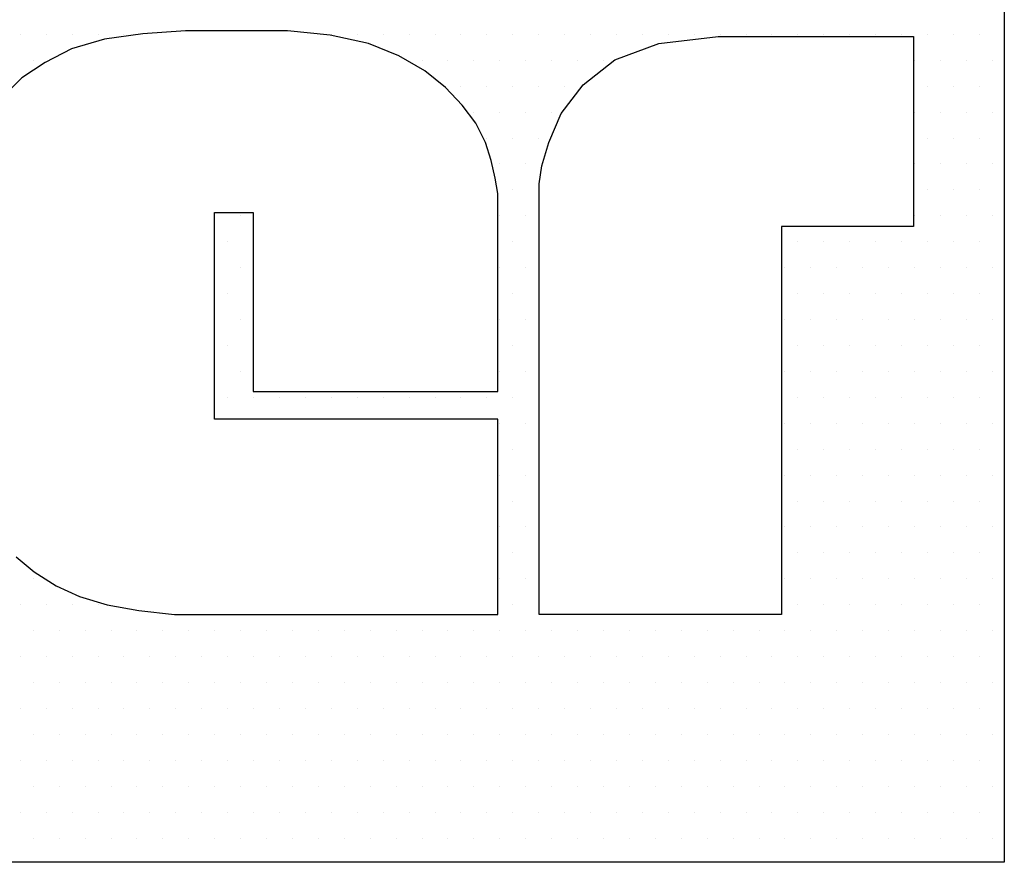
# Model space of a CAD drawing. Extents: x -71 to 52, y -13 to 68.
# Tile 37 of 81: x 33.79 to 33.94, y 20.271 to 20.399. Entities that reach past the tile are written whole.
import ezdxf

# ---------------------------------------------------------------- set-up
doc = ezdxf.new("R2010")
doc.units = 0
doc.header["$LTSCALE"] = 1.21
doc.header["$MEASUREMENT"] = 0
doc.layers.get('0').update_dxf_attribs({"linetype": 'CONTINUOUS'})
doc.layers.add('parker', color=40, linetype='CONTINUOUS')
doc.layers.add('YELLOW', color=2, linetype='CONTINUOUS')

# ---------------------------------------------------------------- blocks, each defined once
blk = doc.blocks.new('*X5')
at = {"color": 0}
for p, q in [((10.08281, 1.19063), (10.08281, 1.19063)), ((10.09219, 1.19063), (10.09219, 1.19063)), ((10.10156, 1.19063), (10.10156, 1.19063)), ((10.11094, 1.19063), (10.11094, 1.19063)), ((10.12031, 1.19063), (10.12031, 1.19063)), ((10.19531, 1.19063), (10.19531, 1.19063)), ((10.20469, 1.19063), (10.20469, 1.19063)), ((10.21406, 1.19063), (10.21406, 1.19063)), ((10.22344, 1.19063), (10.22344, 1.19063)), ((10.23281, 1.19063), (10.23281, 1.19063)), ((10.24219, 1.19063), (10.24219, 1.19063)), ((10.25156, 1.19063), (10.25156, 1.19063)), ((10.26094, 1.19063), (10.26094, 1.19063)), ((10.27031, 1.19063), (10.27031, 1.19063)), ((10.27969, 1.19063), (10.27969, 1.19063)), ((10.28906, 1.19063), (10.28906, 1.19063)), ((10.29844, 1.19063), (10.29844, 1.19063)), ((10.30781, 1.19063), (10.30781, 1.19063)), ((10.31719, 1.19063), (10.31719, 1.19063)), ((10.32656, 1.19063), (10.32656, 1.19063)), ((10.33594, 1.19063), (10.33594, 1.19063)), ((10.34531, 1.19063), (10.34531, 1.19063)), ((10.35469, 1.19063), (10.35469, 1.19063)), ((10.36406, 1.19063), (10.36406, 1.19063)), ((10.37344, 1.19063), (10.37344, 1.19063)), ((10.38281, 1.19063), (10.38281, 1.19063)), ((10.39219, 1.19063), (10.39219, 1.19063)), ((10.40156, 1.19063), (10.40156, 1.19063)), ((10.41094, 1.19063), (10.41094, 1.19063)), ((10.42031, 1.19063), (10.42031, 1.19063)), ((10.42969, 1.19063), (10.42969, 1.19063)), ((10.0875, 1.18125), (10.0875, 1.18125)), ((10.22813, 1.18125), (10.22813, 1.18125)), ((10.2375, 1.18125), (10.2375, 1.18125)), ((10.24687, 1.18125), (10.24687, 1.18125)), ((10.25625, 1.18125), (10.25625, 1.18125)), ((10.26562, 1.18125), (10.26562, 1.18125)), ((10.275, 1.18125), (10.275, 1.18125)), ((10.28438, 1.18125), (10.28438, 1.18125)), ((10.29375, 1.18125), (10.29375, 1.18125)), ((10.40625, 1.18125), (10.40625, 1.18125)), ((10.41563, 1.18125), (10.41563, 1.18125)), ((10.425, 1.18125), (10.425, 1.18125)), ((10.43437, 1.18125), (10.43437, 1.18125)), ((10.24219, 1.17188), (10.24219, 1.17188)), ((10.25156, 1.17188), (10.25156, 1.17188)), ((10.26094, 1.17188), (10.26094, 1.17188)), ((10.27031, 1.17188), (10.27031, 1.17188)), ((10.27969, 1.17188), (10.27969, 1.17188)), ((10.41094, 1.17188), (10.41094, 1.17188)), ((10.42031, 1.17188), (10.42031, 1.17188)), ((10.42969, 1.17188), (10.42969, 1.17188)), ((10.24687, 1.1625), (10.24687, 1.1625)), ((10.25625, 1.1625), (10.25625, 1.1625)), ((10.26562, 1.1625), (10.26562, 1.1625)), ((10.275, 1.1625), (10.275, 1.1625)), ((10.40625, 1.1625), (10.40625, 1.1625)), ((10.41563, 1.1625), (10.41563, 1.1625)), ((10.425, 1.1625), (10.425, 1.1625)), ((10.43437, 1.1625), (10.43437, 1.1625)), ((10.25156, 1.15312), (10.25156, 1.15312)), ((10.26094, 1.15312), (10.26094, 1.15312)), ((10.27031, 1.15312), (10.27031, 1.15312)), ((10.41094, 1.15312), (10.41094, 1.15312)), ((10.42031, 1.15312), (10.42031, 1.15312)), ((10.42969, 1.15312), (10.42969, 1.15312)), ((10.25625, 1.14375), (10.25625, 1.14375)), ((10.26562, 1.14375), (10.26562, 1.14375)), ((10.40625, 1.14375), (10.40625, 1.14375)), ((10.41563, 1.14375), (10.41563, 1.14375)), ((10.425, 1.14375), (10.425, 1.14375)), ((10.43437, 1.14375), (10.43437, 1.14375)), ((10.26094, 1.13437), (10.26094, 1.13437)), ((10.27031, 1.13437), (10.27031, 1.13437)), ((10.41094, 1.13437), (10.41094, 1.13437)), ((10.42031, 1.13437), (10.42031, 1.13437)), ((10.42969, 1.13437), (10.42969, 1.13437)), ((10.15312, 1.125), (10.15312, 1.125)), ((10.1625, 1.125), (10.1625, 1.125)), ((10.25625, 1.125), (10.25625, 1.125)), ((10.26562, 1.125), (10.26562, 1.125)), ((10.40625, 1.125), (10.40625, 1.125)), ((10.41563, 1.125), (10.41563, 1.125)), ((10.425, 1.125), (10.425, 1.125)), ((10.43437, 1.125), (10.43437, 1.125)), ((10.15781, 1.11562), (10.15781, 1.11562)), ((10.26094, 1.11562), (10.26094, 1.11562)), ((10.27031, 1.11562), (10.27031, 1.11562)), ((10.36406, 1.11562), (10.36406, 1.11562)), ((10.37344, 1.11562), (10.37344, 1.11562)), ((10.38281, 1.11562), (10.38281, 1.11562)), ((10.39219, 1.11562), (10.39219, 1.11562)), ((10.40156, 1.11562), (10.40156, 1.11562)), ((10.41094, 1.11562), (10.41094, 1.11562)), ((10.42031, 1.11562), (10.42031, 1.11562)), ((10.42969, 1.11562), (10.42969, 1.11562)), ((10.15312, 1.10625), (10.15312, 1.10625)), ((10.1625, 1.10625), (10.1625, 1.10625)), ((10.25625, 1.10625), (10.25625, 1.10625)), ((10.26562, 1.10625), (10.26562, 1.10625)), ((10.35938, 1.10625), (10.35938, 1.10625)), ((10.36875, 1.10625), (10.36875, 1.10625)), ((10.37813, 1.10625), (10.37813, 1.10625)), ((10.3875, 1.10625), (10.3875, 1.10625)), ((10.39687, 1.10625), (10.39687, 1.10625)), ((10.40625, 1.10625), (10.40625, 1.10625)), ((10.41563, 1.10625), (10.41563, 1.10625)), ((10.425, 1.10625), (10.425, 1.10625)), ((10.43437, 1.10625), (10.43437, 1.10625)), ((10.15781, 1.09688), (10.15781, 1.09688)), ((10.26094, 1.09688), (10.26094, 1.09688)), ((10.27031, 1.09688), (10.27031, 1.09688)), ((10.36406, 1.09688), (10.36406, 1.09688)), ((10.37344, 1.09688), (10.37344, 1.09688)), ((10.38281, 1.09688), (10.38281, 1.09688)), ((10.39219, 1.09688), (10.39219, 1.09688)), ((10.40156, 1.09688), (10.40156, 1.09688)), ((10.41094, 1.09688), (10.41094, 1.09688)), ((10.42031, 1.09688), (10.42031, 1.09688)), ((10.42969, 1.09688), (10.42969, 1.09688)), ((10.15312, 1.0875), (10.15312, 1.0875)), ((10.1625, 1.0875), (10.1625, 1.0875)), ((10.25625, 1.0875), (10.25625, 1.0875)), ((10.26562, 1.0875), (10.26562, 1.0875)), ((10.35938, 1.0875), (10.35938, 1.0875)), ((10.36875, 1.0875), (10.36875, 1.0875)), ((10.37813, 1.0875), (10.37813, 1.0875)), ((10.3875, 1.0875), (10.3875, 1.0875)), ((10.39687, 1.0875), (10.39687, 1.0875)), ((10.40625, 1.0875), (10.40625, 1.0875)), ((10.41563, 1.0875), (10.41563, 1.0875)), ((10.425, 1.0875), (10.425, 1.0875)), ((10.43437, 1.0875), (10.43437, 1.0875)), ((10.15781, 1.07812), (10.15781, 1.07812)), ((10.26094, 1.07812), (10.26094, 1.07812)), ((10.27031, 1.07812), (10.27031, 1.07812)), ((10.36406, 1.07812), (10.36406, 1.07812)), ((10.37344, 1.07812), (10.37344, 1.07812)), ((10.38281, 1.07812), (10.38281, 1.07812)), ((10.39219, 1.07812), (10.39219, 1.07812)), ((10.40156, 1.07812), (10.40156, 1.07812)), ((10.41094, 1.07812), (10.41094, 1.07812)), ((10.42031, 1.07812), (10.42031, 1.07812)), ((10.42969, 1.07812), (10.42969, 1.07812)), ((10.15312, 1.06875), (10.15312, 1.06875)), ((10.1625, 1.06875), (10.1625, 1.06875)), ((10.25625, 1.06875), (10.25625, 1.06875)), ((10.26562, 1.06875), (10.26562, 1.06875)), ((10.35938, 1.06875), (10.35938, 1.06875)), ((10.36875, 1.06875), (10.36875, 1.06875)), ((10.37813, 1.06875), (10.37813, 1.06875)), ((10.3875, 1.06875), (10.3875, 1.06875)), ((10.39687, 1.06875), (10.39687, 1.06875)), ((10.40625, 1.06875), (10.40625, 1.06875)), ((10.41563, 1.06875), (10.41563, 1.06875)), ((10.425, 1.06875), (10.425, 1.06875)), ((10.43437, 1.06875), (10.43437, 1.06875)), ((10.15781, 1.05937), (10.15781, 1.05937)), ((10.16719, 1.05937), (10.16719, 1.05937)), ((10.17656, 1.05937), (10.17656, 1.05937)), ((10.18594, 1.05937), (10.18594, 1.05937)), ((10.19531, 1.05937), (10.19531, 1.05937)), ((10.20469, 1.05937), (10.20469, 1.05937)), ((10.21406, 1.05937), (10.21406, 1.05937)), ((10.22344, 1.05937), (10.22344, 1.05937)), ((10.23281, 1.05937), (10.23281, 1.05937)), ((10.24219, 1.05937), (10.24219, 1.05937)), ((10.25156, 1.05937), (10.25156, 1.05937)), ((10.26094, 1.05937), (10.26094, 1.05937)), ((10.27031, 1.05937), (10.27031, 1.05937)), ((10.36406, 1.05937), (10.36406, 1.05937)), ((10.37344, 1.05937), (10.37344, 1.05937)), ((10.38281, 1.05937), (10.38281, 1.05937)), ((10.39219, 1.05937), (10.39219, 1.05937)), ((10.40156, 1.05937), (10.40156, 1.05937)), ((10.41094, 1.05937), (10.41094, 1.05937)), ((10.42031, 1.05937), (10.42031, 1.05937)), ((10.42969, 1.05937), (10.42969, 1.05937)), ((10.25625, 1.05), (10.25625, 1.05)), ((10.26562, 1.05), (10.26562, 1.05)), ((10.35938, 1.05), (10.35938, 1.05)), ((10.36875, 1.05), (10.36875, 1.05)), ((10.37813, 1.05), (10.37813, 1.05)), ((10.3875, 1.05), (10.3875, 1.05)), ((10.39687, 1.05), (10.39687, 1.05)), ((10.40625, 1.05), (10.40625, 1.05)), ((10.41563, 1.05), (10.41563, 1.05)), ((10.425, 1.05), (10.425, 1.05)), ((10.43437, 1.05), (10.43437, 1.05)), ((10.26094, 1.04062), (10.26094, 1.04062)), ((10.27031, 1.04062), (10.27031, 1.04062)), ((10.36406, 1.04062), (10.36406, 1.04062)), ((10.37344, 1.04062), (10.37344, 1.04062)), ((10.38281, 1.04062), (10.38281, 1.04062)), ((10.39219, 1.04062), (10.39219, 1.04062)), ((10.40156, 1.04062), (10.40156, 1.04062)), ((10.41094, 1.04062), (10.41094, 1.04062)), ((10.42031, 1.04062), (10.42031, 1.04062)), ((10.42969, 1.04062), (10.42969, 1.04062)), ((10.25625, 1.03125), (10.25625, 1.03125)), ((10.26562, 1.03125), (10.26562, 1.03125)), ((10.35938, 1.03125), (10.35938, 1.03125)), ((10.36875, 1.03125), (10.36875, 1.03125)), ((10.37813, 1.03125), (10.37813, 1.03125)), ((10.3875, 1.03125), (10.3875, 1.03125)), ((10.39687, 1.03125), (10.39687, 1.03125)), ((10.40625, 1.03125), (10.40625, 1.03125)), ((10.41563, 1.03125), (10.41563, 1.03125)), ((10.425, 1.03125), (10.425, 1.03125)), ((10.43437, 1.03125), (10.43437, 1.03125)), ((10.26094, 1.02187), (10.26094, 1.02187)), ((10.27031, 1.02187), (10.27031, 1.02187)), ((10.36406, 1.02187), (10.36406, 1.02187)), ((10.37344, 1.02187), (10.37344, 1.02187)), ((10.38281, 1.02187), (10.38281, 1.02187)), ((10.39219, 1.02187), (10.39219, 1.02187)), ((10.40156, 1.02187), (10.40156, 1.02187)), ((10.41094, 1.02187), (10.41094, 1.02187)), ((10.42031, 1.02187), (10.42031, 1.02187)), ((10.42969, 1.02187), (10.42969, 1.02187)), ((10.25625, 1.0125), (10.25625, 1.0125)), ((10.26562, 1.0125), (10.26562, 1.0125)), ((10.35938, 1.0125), (10.35938, 1.0125)), ((10.36875, 1.0125), (10.36875, 1.0125)), ((10.37813, 1.0125), (10.37813, 1.0125)), ((10.3875, 1.0125), (10.3875, 1.0125)), ((10.39687, 1.0125), (10.39687, 1.0125)), ((10.40625, 1.0125), (10.40625, 1.0125)), ((10.41563, 1.0125), (10.41563, 1.0125)), ((10.425, 1.0125), (10.425, 1.0125)), ((10.43437, 1.0125), (10.43437, 1.0125)), ((10.26094, 1.00313), (10.26094, 1.00313)), ((10.27031, 1.00313), (10.27031, 1.00313)), ((10.36406, 1.00313), (10.36406, 1.00313)), ((10.37344, 1.00313), (10.37344, 1.00313)), ((10.38281, 1.00313), (10.38281, 1.00313)), ((10.39219, 1.00313), (10.39219, 1.00313)), ((10.40156, 1.00313), (10.40156, 1.00313)), ((10.41094, 1.00313), (10.41094, 1.00313)), ((10.42031, 1.00313), (10.42031, 1.00313)), ((10.42969, 1.00313), (10.42969, 1.00313)), ((10.0875, 0.99375), (10.0875, 0.99375)), ((10.25625, 0.99375), (10.25625, 0.99375)), ((10.26562, 0.99375), (10.26562, 0.99375)), ((10.35938, 0.99375), (10.35938, 0.99375)), ((10.36875, 0.99375), (10.36875, 0.99375)), ((10.37813, 0.99375), (10.37813, 0.99375)), ((10.3875, 0.99375), (10.3875, 0.99375)), ((10.39687, 0.99375), (10.39687, 0.99375)), ((10.40625, 0.99375), (10.40625, 0.99375)), ((10.41563, 0.99375), (10.41563, 0.99375)), ((10.425, 0.99375), (10.425, 0.99375)), ((10.43437, 0.99375), (10.43437, 0.99375)), ((10.08281, 0.98437), (10.08281, 0.98437)), ((10.09219, 0.98437), (10.09219, 0.98437)), ((10.10156, 0.98437), (10.10156, 0.98437)), ((10.11094, 0.98437), (10.11094, 0.98437)), ((10.26094, 0.98437), (10.26094, 0.98437)), ((10.27031, 0.98437), (10.27031, 0.98437)), ((10.36406, 0.98437), (10.36406, 0.98437)), ((10.37344, 0.98437), (10.37344, 0.98437)), ((10.38281, 0.98437), (10.38281, 0.98437)), ((10.39219, 0.98437), (10.39219, 0.98437)), ((10.40156, 0.98437), (10.40156, 0.98437)), ((10.41094, 0.98437), (10.41094, 0.98437)), ((10.42031, 0.98437), (10.42031, 0.98437)), ((10.42969, 0.98437), (10.42969, 0.98437)), ((10.0875, 0.975), (10.0875, 0.975)), ((10.09688, 0.975), (10.09688, 0.975)), ((10.10625, 0.975), (10.10625, 0.975)), ((10.11563, 0.975), (10.11563, 0.975)), ((10.125, 0.975), (10.125, 0.975)), ((10.13438, 0.975), (10.13438, 0.975)), ((10.14375, 0.975), (10.14375, 0.975)), ((10.15312, 0.975), (10.15312, 0.975)), ((10.1625, 0.975), (10.1625, 0.975)), ((10.17188, 0.975), (10.17188, 0.975)), ((10.18125, 0.975), (10.18125, 0.975)), ((10.19063, 0.975), (10.19063, 0.975)), ((10.2, 0.975), (10.2, 0.975)), ((10.20938, 0.975), (10.20938, 0.975)), ((10.21875, 0.975), (10.21875, 0.975)), ((10.22813, 0.975), (10.22813, 0.975)), ((10.2375, 0.975), (10.2375, 0.975)), ((10.24687, 0.975), (10.24687, 0.975)), ((10.25625, 0.975), (10.25625, 0.975)), ((10.26562, 0.975), (10.26562, 0.975)), ((10.275, 0.975), (10.275, 0.975)), ((10.28438, 0.975), (10.28438, 0.975)), ((10.29375, 0.975), (10.29375, 0.975)), ((10.30313, 0.975), (10.30313, 0.975)), ((10.3125, 0.975), (10.3125, 0.975)), ((10.32188, 0.975), (10.32188, 0.975)), ((10.33125, 0.975), (10.33125, 0.975)), ((10.34063, 0.975), (10.34063, 0.975)), ((10.35, 0.975), (10.35, 0.975)), ((10.35938, 0.975), (10.35938, 0.975)), ((10.36875, 0.975), (10.36875, 0.975)), ((10.37813, 0.975), (10.37813, 0.975)), ((10.3875, 0.975), (10.3875, 0.975)), ((10.39687, 0.975), (10.39687, 0.975)), ((10.40625, 0.975), (10.40625, 0.975)), ((10.41563, 0.975), (10.41563, 0.975)), ((10.425, 0.975), (10.425, 0.975)), ((10.43437, 0.975), (10.43437, 0.975)), ((10.08281, 0.96562), (10.08281, 0.96562)), ((10.09219, 0.96562), (10.09219, 0.96562)), ((10.10156, 0.96562), (10.10156, 0.96562)), ((10.11094, 0.96562), (10.11094, 0.96562)), ((10.12031, 0.96562), (10.12031, 0.96562)), ((10.12969, 0.96562), (10.12969, 0.96562)), ((10.13906, 0.96562), (10.13906, 0.96562)), ((10.14844, 0.96562), (10.14844, 0.96562)), ((10.15781, 0.96562), (10.15781, 0.96562)), ((10.16719, 0.96562), (10.16719, 0.96562)), ((10.17656, 0.96562), (10.17656, 0.96562)), ((10.18594, 0.96562), (10.18594, 0.96562)), ((10.19531, 0.96562), (10.19531, 0.96562)), ((10.20469, 0.96562), (10.20469, 0.96562)), ((10.21406, 0.96562), (10.21406, 0.96562)), ((10.22344, 0.96562), (10.22344, 0.96562)), ((10.23281, 0.96562), (10.23281, 0.96562)), ((10.24219, 0.96562), (10.24219, 0.96562)), ((10.25156, 0.96562), (10.25156, 0.96562)), ((10.26094, 0.96562), (10.26094, 0.96562)), ((10.27031, 0.96562), (10.27031, 0.96562)), ((10.27969, 0.96562), (10.27969, 0.96562)), ((10.28906, 0.96562), (10.28906, 0.96562)), ((10.29844, 0.96562), (10.29844, 0.96562)), ((10.30781, 0.96562), (10.30781, 0.96562)), ((10.31719, 0.96562), (10.31719, 0.96562)), ((10.32656, 0.96562), (10.32656, 0.96562)), ((10.33594, 0.96562), (10.33594, 0.96562)), ((10.34531, 0.96562), (10.34531, 0.96562)), ((10.35469, 0.96562), (10.35469, 0.96562)), ((10.36406, 0.96562), (10.36406, 0.96562)), ((10.37344, 0.96562), (10.37344, 0.96562)), ((10.38281, 0.96562), (10.38281, 0.96562)), ((10.39219, 0.96562), (10.39219, 0.96562)), ((10.40156, 0.96562), (10.40156, 0.96562)), ((10.41094, 0.96562), (10.41094, 0.96562)), ((10.42031, 0.96562), (10.42031, 0.96562)), ((10.42969, 0.96562), (10.42969, 0.96562)), ((10.0875, 0.95625), (10.0875, 0.95625)), ((10.09688, 0.95625), (10.09688, 0.95625)), ((10.10625, 0.95625), (10.10625, 0.95625)), ((10.11563, 0.95625), (10.11563, 0.95625)), ((10.125, 0.95625), (10.125, 0.95625)), ((10.13438, 0.95625), (10.13438, 0.95625)), ((10.14375, 0.95625), (10.14375, 0.95625)), ((10.15312, 0.95625), (10.15312, 0.95625)), ((10.1625, 0.95625), (10.1625, 0.95625)), ((10.17188, 0.95625), (10.17188, 0.95625)), ((10.18125, 0.95625), (10.18125, 0.95625)), ((10.19063, 0.95625), (10.19063, 0.95625)), ((10.2, 0.95625), (10.2, 0.95625)), ((10.20938, 0.95625), (10.20938, 0.95625)), ((10.21875, 0.95625), (10.21875, 0.95625)), ((10.22813, 0.95625), (10.22813, 0.95625)), ((10.2375, 0.95625), (10.2375, 0.95625)), ((10.24687, 0.95625), (10.24687, 0.95625)), ((10.25625, 0.95625), (10.25625, 0.95625)), ((10.26562, 0.95625), (10.26562, 0.95625)), ((10.275, 0.95625), (10.275, 0.95625)), ((10.28438, 0.95625), (10.28438, 0.95625)), ((10.29375, 0.95625), (10.29375, 0.95625)), ((10.30313, 0.95625), (10.30313, 0.95625)), ((10.3125, 0.95625), (10.3125, 0.95625)), ((10.32188, 0.95625), (10.32188, 0.95625)), ((10.33125, 0.95625), (10.33125, 0.95625)), ((10.34063, 0.95625), (10.34063, 0.95625)), ((10.35, 0.95625), (10.35, 0.95625)), ((10.35938, 0.95625), (10.35938, 0.95625)), ((10.36875, 0.95625), (10.36875, 0.95625)), ((10.37813, 0.95625), (10.37813, 0.95625)), ((10.3875, 0.95625), (10.3875, 0.95625)), ((10.39687, 0.95625), (10.39687, 0.95625)), ((10.40625, 0.95625), (10.40625, 0.95625)), ((10.41563, 0.95625), (10.41563, 0.95625)), ((10.425, 0.95625), (10.425, 0.95625)), ((10.43437, 0.95625), (10.43437, 0.95625)), ((10.08281, 0.94688), (10.08281, 0.94688)), ((10.09219, 0.94688), (10.09219, 0.94688)), ((10.10156, 0.94688), (10.10156, 0.94688)), ((10.11094, 0.94688), (10.11094, 0.94688)), ((10.12031, 0.94688), (10.12031, 0.94688)), ((10.12969, 0.94688), (10.12969, 0.94688)), ((10.13906, 0.94688), (10.13906, 0.94688)), ((10.14844, 0.94688), (10.14844, 0.94688)), ((10.15781, 0.94688), (10.15781, 0.94688)), ((10.16719, 0.94688), (10.16719, 0.94688)), ((10.17656, 0.94688), (10.17656, 0.94688)), ((10.18594, 0.94688), (10.18594, 0.94688)), ((10.19531, 0.94688), (10.19531, 0.94688)), ((10.20469, 0.94688), (10.20469, 0.94688)), ((10.21406, 0.94688), (10.21406, 0.94688)), ((10.22344, 0.94688), (10.22344, 0.94688)), ((10.23281, 0.94688), (10.23281, 0.94688)), ((10.24219, 0.94688), (10.24219, 0.94688)), ((10.25156, 0.94688), (10.25156, 0.94688)), ((10.26094, 0.94688), (10.26094, 0.94688)), ((10.27031, 0.94688), (10.27031, 0.94688)), ((10.27969, 0.94688), (10.27969, 0.94688)), ((10.28906, 0.94688), (10.28906, 0.94688)), ((10.29844, 0.94688), (10.29844, 0.94688)), ((10.30781, 0.94688), (10.30781, 0.94688)), ((10.31719, 0.94688), (10.31719, 0.94688)), ((10.32656, 0.94688), (10.32656, 0.94688)), ((10.33594, 0.94688), (10.33594, 0.94688)), ((10.34531, 0.94688), (10.34531, 0.94688)), ((10.35469, 0.94688), (10.35469, 0.94688)), ((10.36406, 0.94688), (10.36406, 0.94688)), ((10.37344, 0.94688), (10.37344, 0.94688)), ((10.38281, 0.94688), (10.38281, 0.94688)), ((10.39219, 0.94688), (10.39219, 0.94688)), ((10.40156, 0.94688), (10.40156, 0.94688)), ((10.41094, 0.94688), (10.41094, 0.94688)), ((10.42031, 0.94688), (10.42031, 0.94688)), ((10.42969, 0.94688), (10.42969, 0.94688)), ((10.0875, 0.9375), (10.0875, 0.9375)), ((10.09688, 0.9375), (10.09688, 0.9375)), ((10.10625, 0.9375), (10.10625, 0.9375)), ((10.11563, 0.9375), (10.11563, 0.9375)), ((10.125, 0.9375), (10.125, 0.9375)), ((10.13438, 0.9375), (10.13438, 0.9375)), ((10.14375, 0.9375), (10.14375, 0.9375)), ((10.15312, 0.9375), (10.15312, 0.9375)), ((10.1625, 0.9375), (10.1625, 0.9375)), ((10.17188, 0.9375), (10.17188, 0.9375)), ((10.18125, 0.9375), (10.18125, 0.9375)), ((10.19063, 0.9375), (10.19063, 0.9375)), ((10.2, 0.9375), (10.2, 0.9375)), ((10.20938, 0.9375), (10.20938, 0.9375)), ((10.21875, 0.9375), (10.21875, 0.9375)), ((10.22813, 0.9375), (10.22813, 0.9375)), ((10.2375, 0.9375), (10.2375, 0.9375)), ((10.24687, 0.9375), (10.24687, 0.9375)), ((10.25625, 0.9375), (10.25625, 0.9375)), ((10.26562, 0.9375), (10.26562, 0.9375)), ((10.275, 0.9375), (10.275, 0.9375)), ((10.28438, 0.9375), (10.28438, 0.9375)), ((10.29375, 0.9375), (10.29375, 0.9375)), ((10.30313, 0.9375), (10.30313, 0.9375)), ((10.3125, 0.9375), (10.3125, 0.9375)), ((10.32188, 0.9375), (10.32188, 0.9375)), ((10.33125, 0.9375), (10.33125, 0.9375)), ((10.34063, 0.9375), (10.34063, 0.9375)), ((10.35, 0.9375), (10.35, 0.9375)), ((10.35938, 0.9375), (10.35938, 0.9375)), ((10.36875, 0.9375), (10.36875, 0.9375)), ((10.37813, 0.9375), (10.37813, 0.9375)), ((10.3875, 0.9375), (10.3875, 0.9375)), ((10.39687, 0.9375), (10.39687, 0.9375)), ((10.40625, 0.9375), (10.40625, 0.9375)), ((10.41563, 0.9375), (10.41563, 0.9375)), ((10.425, 0.9375), (10.425, 0.9375)), ((10.43437, 0.9375), (10.43437, 0.9375)), ((10.08281, 0.92812), (10.08281, 0.92812)), ((10.09219, 0.92812), (10.09219, 0.92812)), ((10.10156, 0.92812), (10.10156, 0.92812)), ((10.11094, 0.92812), (10.11094, 0.92812)), ((10.12031, 0.92812), (10.12031, 0.92812)), ((10.12969, 0.92812), (10.12969, 0.92812)), ((10.13906, 0.92812), (10.13906, 0.92812)), ((10.14844, 0.92812), (10.14844, 0.92812)), ((10.15781, 0.92812), (10.15781, 0.92812)), ((10.16719, 0.92812), (10.16719, 0.92812)), ((10.17656, 0.92812), (10.17656, 0.92812)), ((10.18594, 0.92812), (10.18594, 0.92812)), ((10.19531, 0.92812), (10.19531, 0.92812)), ((10.20469, 0.92812), (10.20469, 0.92812)), ((10.21406, 0.92812), (10.21406, 0.92812)), ((10.22344, 0.92812), (10.22344, 0.92812)), ((10.23281, 0.92812), (10.23281, 0.92812)), ((10.24219, 0.92812), (10.24219, 0.92812)), ((10.25156, 0.92812), (10.25156, 0.92812)), ((10.26094, 0.92812), (10.26094, 0.92812)), ((10.27031, 0.92812), (10.27031, 0.92812)), ((10.27969, 0.92812), (10.27969, 0.92812)), ((10.28906, 0.92812), (10.28906, 0.92812)), ((10.29844, 0.92812), (10.29844, 0.92812)), ((10.30781, 0.92812), (10.30781, 0.92812)), ((10.31719, 0.92812), (10.31719, 0.92812)), ((10.32656, 0.92812), (10.32656, 0.92812)), ((10.33594, 0.92812), (10.33594, 0.92812)), ((10.34531, 0.92812), (10.34531, 0.92812)), ((10.35469, 0.92812), (10.35469, 0.92812)), ((10.36406, 0.92812), (10.36406, 0.92812)), ((10.37344, 0.92812), (10.37344, 0.92812)), ((10.38281, 0.92812), (10.38281, 0.92812)), ((10.39219, 0.92812), (10.39219, 0.92812)), ((10.40156, 0.92812), (10.40156, 0.92812)), ((10.41094, 0.92812), (10.41094, 0.92812)), ((10.42031, 0.92812), (10.42031, 0.92812)), ((10.42969, 0.92812), (10.42969, 0.92812)), ((10.0875, 0.91875), (10.0875, 0.91875)), ((10.09688, 0.91875), (10.09688, 0.91875)), ((10.10625, 0.91875), (10.10625, 0.91875)), ((10.11563, 0.91875), (10.11563, 0.91875)), ((10.125, 0.91875), (10.125, 0.91875)), ((10.13438, 0.91875), (10.13438, 0.91875)), ((10.14375, 0.91875), (10.14375, 0.91875)), ((10.15312, 0.91875), (10.15312, 0.91875)), ((10.1625, 0.91875), (10.1625, 0.91875)), ((10.17188, 0.91875), (10.17188, 0.91875)), ((10.18125, 0.91875), (10.18125, 0.91875)), ((10.19063, 0.91875), (10.19063, 0.91875)), ((10.2, 0.91875), (10.2, 0.91875)), ((10.20938, 0.91875), (10.20938, 0.91875)), ((10.21875, 0.91875), (10.21875, 0.91875)), ((10.22813, 0.91875), (10.22813, 0.91875)), ((10.2375, 0.91875), (10.2375, 0.91875)), ((10.24687, 0.91875), (10.24687, 0.91875)), ((10.25625, 0.91875), (10.25625, 0.91875)), ((10.26562, 0.91875), (10.26562, 0.91875)), ((10.275, 0.91875), (10.275, 0.91875)), ((10.28438, 0.91875), (10.28438, 0.91875)), ((10.29375, 0.91875), (10.29375, 0.91875)), ((10.30313, 0.91875), (10.30313, 0.91875)), ((10.3125, 0.91875), (10.3125, 0.91875)), ((10.32188, 0.91875), (10.32188, 0.91875)), ((10.33125, 0.91875), (10.33125, 0.91875)), ((10.34063, 0.91875), (10.34063, 0.91875)), ((10.35, 0.91875), (10.35, 0.91875)), ((10.35938, 0.91875), (10.35938, 0.91875)), ((10.36875, 0.91875), (10.36875, 0.91875)), ((10.37813, 0.91875), (10.37813, 0.91875)), ((10.3875, 0.91875), (10.3875, 0.91875)), ((10.39687, 0.91875), (10.39687, 0.91875)), ((10.40625, 0.91875), (10.40625, 0.91875)), ((10.41563, 0.91875), (10.41563, 0.91875)), ((10.425, 0.91875), (10.425, 0.91875)), ((10.43437, 0.91875), (10.43437, 0.91875)), ((10.08281, 0.90938), (10.08281, 0.90938)), ((10.09219, 0.90938), (10.09219, 0.90938)), ((10.10156, 0.90938), (10.10156, 0.90938)), ((10.11094, 0.90938), (10.11094, 0.90938)), ((10.12031, 0.90938), (10.12031, 0.90938)), ((10.12969, 0.90938), (10.12969, 0.90938)), ((10.13906, 0.90938), (10.13906, 0.90938)), ((10.14844, 0.90938), (10.14844, 0.90938)), ((10.15781, 0.90938), (10.15781, 0.90938)), ((10.16719, 0.90938), (10.16719, 0.90938)), ((10.17656, 0.90938), (10.17656, 0.90938)), ((10.18594, 0.90938), (10.18594, 0.90938)), ((10.19531, 0.90938), (10.19531, 0.90938)), ((10.20469, 0.90938), (10.20469, 0.90938)), ((10.21406, 0.90938), (10.21406, 0.90938)), ((10.22344, 0.90938), (10.22344, 0.90938)), ((10.23281, 0.90938), (10.23281, 0.90938)), ((10.24219, 0.90938), (10.24219, 0.90938)), ((10.25156, 0.90938), (10.25156, 0.90938)), ((10.26094, 0.90938), (10.26094, 0.90938)), ((10.27031, 0.90938), (10.27031, 0.90938)), ((10.27969, 0.90938), (10.27969, 0.90938)), ((10.28906, 0.90938), (10.28906, 0.90938)), ((10.29844, 0.90938), (10.29844, 0.90938)), ((10.30781, 0.90938), (10.30781, 0.90938)), ((10.31719, 0.90938), (10.31719, 0.90938)), ((10.32656, 0.90938), (10.32656, 0.90938)), ((10.33594, 0.90938), (10.33594, 0.90938)), ((10.34531, 0.90938), (10.34531, 0.90938)), ((10.35469, 0.90938), (10.35469, 0.90938)), ((10.36406, 0.90938), (10.36406, 0.90938)), ((10.37344, 0.90938), (10.37344, 0.90938)), ((10.38281, 0.90938), (10.38281, 0.90938)), ((10.39219, 0.90938), (10.39219, 0.90938)), ((10.40156, 0.90938), (10.40156, 0.90938)), ((10.41094, 0.90938), (10.41094, 0.90938)), ((10.42031, 0.90938), (10.42031, 0.90938)), ((10.42969, 0.90938), (10.42969, 0.90938)), ((10.0875, 0.9), (10.0875, 0.9)), ((10.09688, 0.9), (10.09688, 0.9)), ((10.10625, 0.9), (10.10625, 0.9)), ((10.11563, 0.9), (10.11563, 0.9)), ((10.125, 0.9), (10.125, 0.9)), ((10.13438, 0.9), (10.13438, 0.9)), ((10.14375, 0.9), (10.14375, 0.9)), ((10.15312, 0.9), (10.15312, 0.9)), ((10.1625, 0.9), (10.1625, 0.9)), ((10.17188, 0.9), (10.17188, 0.9)), ((10.18125, 0.9), (10.18125, 0.9)), ((10.19063, 0.9), (10.19063, 0.9)), ((10.2, 0.9), (10.2, 0.9)), ((10.20938, 0.9), (10.20938, 0.9)), ((10.21875, 0.9), (10.21875, 0.9)), ((10.22813, 0.9), (10.22813, 0.9)), ((10.2375, 0.9), (10.2375, 0.9)), ((10.24687, 0.9), (10.24687, 0.9)), ((10.25625, 0.9), (10.25625, 0.9)), ((10.26562, 0.9), (10.26562, 0.9)), ((10.275, 0.9), (10.275, 0.9)), ((10.28438, 0.9), (10.28438, 0.9)), ((10.29375, 0.9), (10.29375, 0.9)), ((10.30313, 0.9), (10.30313, 0.9)), ((10.3125, 0.9), (10.3125, 0.9)), ((10.32188, 0.9), (10.32188, 0.9)), ((10.33125, 0.9), (10.33125, 0.9)), ((10.34063, 0.9), (10.34063, 0.9)), ((10.35, 0.9), (10.35, 0.9)), ((10.35938, 0.9), (10.35938, 0.9)), ((10.36875, 0.9), (10.36875, 0.9)), ((10.37813, 0.9), (10.37813, 0.9)), ((10.3875, 0.9), (10.3875, 0.9)), ((10.39687, 0.9), (10.39687, 0.9)), ((10.40625, 0.9), (10.40625, 0.9)), ((10.41563, 0.9), (10.41563, 0.9)), ((10.425, 0.9), (10.425, 0.9)), ((10.43437, 0.9), (10.43437, 0.9))]:
    blk.add_line(p, q, dxfattribs=at)

msp = doc.modelspace()

# ---------------------------------------------------------------- linework, layer by layer
at = {"layer": 'parker'}
for points in [[(33.31038, 20.51243), (33.9397, 20.51243), (33.9397, 20.27109), (33.31038, 20.27109), (33.31038, 20.36872), (33.49473, 20.36872), (33.49473, 20.39679), (33.31038, 20.39679), (33.31038, 20.51243), (33.31038, 20.51243)], [(33.86261, 20.34274), (33.86261, 20.36788), (33.86261, 20.3683), (33.86261, 20.36935), (33.86261, 20.37081), (33.86261, 20.37291), (33.86219, 20.37521), (33.86156, 20.37794), (33.86072, 20.38066), (33.85926, 20.38359), (33.85716, 20.38632), (33.85465, 20.38904), (33.8515, 20.39155), (33.84752, 20.39386), (33.84292, 20.39574), (33.83705, 20.397), (33.83055, 20.39763), (33.8228, 20.39763), (33.81505, 20.39763), (33.80856, 20.39721), (33.80269, 20.39637), (33.79766, 20.39491), (33.79368, 20.39281), (33.79012, 20.39051), (33.7874, 20.38778)], [(33.92588, 20.39679), (33.92588, 20.36788), (33.90576, 20.36788), (33.90576, 20.3088), (33.86889, 20.3088), (33.86889, 20.37333), (33.86889, 20.37438), (33.86931, 20.3771), (33.87036, 20.38066), (33.87224, 20.38506), (33.8756, 20.38946), (33.88041, 20.39323), (33.88712, 20.39574), (33.89613, 20.39679), (33.89738, 20.39679), (33.90074, 20.39679), (33.90555, 20.39679), (33.911, 20.39679), (33.91645, 20.39679), (33.92127, 20.39679), (33.92462, 20.39679), (33.92588, 20.39679), (33.92588, 20.39679)], [(33.78928, 20.3176), (33.79201, 20.3153), (33.79536, 20.3132), (33.79892, 20.31153), (33.80311, 20.31027), (33.80793, 20.30943), (33.81338, 20.3088), (33.81945, 20.3088), (33.82616, 20.3088), (33.83223, 20.3088), (33.83747, 20.3088), (33.84208, 20.3088), (33.84627, 20.3088), (33.84962, 20.3088), (33.85276, 20.3088), (33.85528, 20.3088), (33.85716, 20.3088), (33.85884, 20.3088), (33.86009, 20.3088), (33.86114, 20.3088), (33.86177, 20.3088), (33.8624, 20.3088), (33.86261, 20.3088), (33.86261, 20.3088), (33.86261, 20.33855), (33.81945, 20.33855), (33.81945, 20.36998), (33.82532, 20.36998), (33.82532, 20.34274), (33.86261, 20.34274), (33.86261, 20.34274)]]:
    msp.add_lwpolyline(points, dxfattribs=at)
at = {"layer": 'YELLOW'}
msp.add_lwpolyline([(33.31002, 20.51257), (33.9397, 20.51257), (33.9397, 20.27109), (33.31002, 20.27109), (33.31002, 20.36877), (33.49448, 20.36877), (33.49448, 20.39686), (33.31002, 20.39686), (33.31002, 20.51257), (33.31002, 20.51257)], dxfattribs=at)

# ---------------------------------------------------------------- block references
at = {"layer": 'parker', "xscale": 0.420940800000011, "yscale": 0.4209407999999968, "zscale": 0.4209408}
msp.add_blockref('*X5', (29.54562, 19.89594), dxfattribs=at)

doc.saveas('drawing.dxf')
